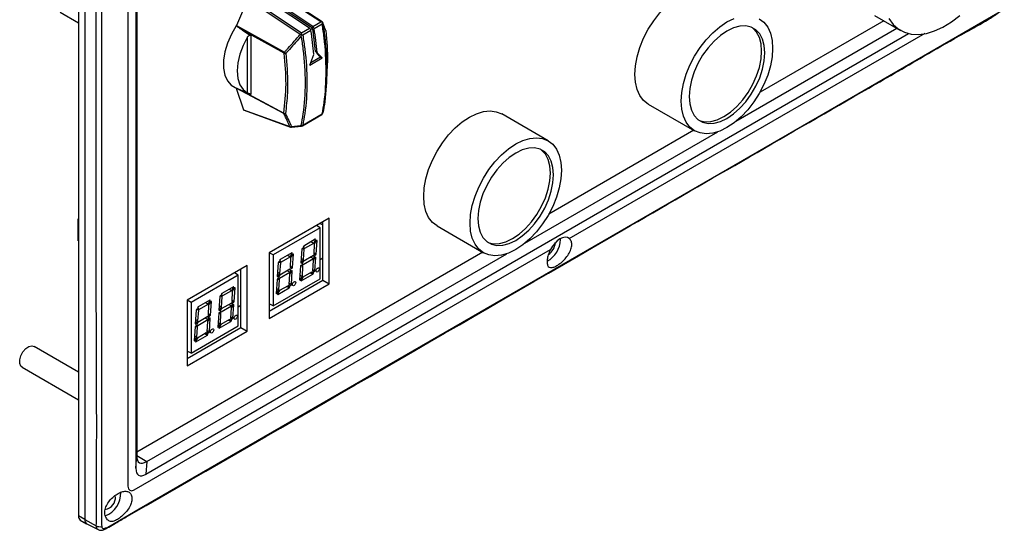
# Model space of a CAD drawing. Header units: millimetres. Extents: x 7146 to 9164, y -1568 to -663.
# Tile 155 of 187: x 8603 to 8824, y -1398 to -1284. Entities that reach past the tile are written whole.
import ezdxf

# ---------------------------------------------------------------- set-up
doc = ezdxf.new("R2010")
doc.units = ezdxf.units.MM
doc.header["$LTSCALE"] = 3

msp = doc.modelspace()

# ---------------------------------------------------------------- linework, layer by layer
at = {"linetype": 'Continuous', "lineweight": 30}
for p, q in [((8616.43, -1169.72), (8616.43, -1395.08)), ((8617.84, -1170.53), (8617.84, -1395.9)), ((8627.53, -1176.13), (8627.53, -1388.43)), ((8629.3, -1178.14), (8629.3, -1384.38)), ((8629.5, -1178.26), (8629.5, -1381.57)), ((8655.84, -1275.72), (8651.84, -1285.14)), ((8668.25, -1285.76), (8660.07, -1280.33)), ((8668.93, -1285.74), (8660.75, -1280.32)), ((8668.96, -1285.35), (8660.78, -1279.93)), ((8670.78, -1284.3), (8662.54, -1278.91)), ((8671.12, -1284.33), (8662.79, -1278.88)), ((8616.43, -1284.61), (8612.29, -1282.22)), ((8666.14, -1287.16), (8658, -1281.7)), ((8658.31, -1281.35), (8666.43, -1286.8)), ((8795.01, -1282.87), (8800.81, -1286.22)), ((8651.84, -1285.14), (8662.64, -1291.08)), ((8668.96, -1285.35), (8670.78, -1284.3)), ((8671.11, -1284.8), (8669.28, -1285.86)), ((8671.16, -1284.38), (8671.11, -1284.34)), ((8671.17, -1284.43), (8671.16, -1284.4)), ((8671.17, -1284.43), (8671.17, -1284.43)), ((8797.05, -1284.05), (8769.3, -1300.07)), ((8631.57, -1385.69), (8802.62, -1286.94)), ((8662.58, -1291.33), (8653.24, -1286.2)), ((8655.06, -1287.35), (8655.06, -1300.59)), ((8666.43, -1286.8), (8668.25, -1285.76)), ((8668.57, -1286.26), (8666.74, -1287.32)), ((8668.48, -1286), (8668.93, -1285.74)), ((8726.52, -1332.92), (8806.36, -1286.82)), ((8763.91, -1306.61), (8800.02, -1285.76)), ((8654.37, -1300.27), (8654.37, -1287.68)), ((8669.94, -1291.18), (8669.59, -1290.98)), ((8668.35, -1293.99), (8671.08, -1292.41)), ((8670.73, -1292.21), (8668.55, -1293.47)), ((8670.73, -1292.21), (8671.08, -1292.41)), ((8672.03, -1298.4), (8672.17, -1295.89)), ((8651.58, -1299.05), (8654.66, -1300.41)), ((8662.52, -1304.88), (8651.8, -1299.18)), ((8651.8, -1299.18), (8653.47, -1304.01)), ((8652.6, -1299.5), (8662.5, -1304.76)), ((8744.24, -1302.73), (8754.63, -1308.73)), ((8653.47, -1304.01), (8663.85, -1307.78)), ((8653.58, -1304.14), (8664, -1307.92)), ((8666.64, -1307.61), (8671.01, -1305.09)), ((8666.73, -1307.46), (8671.1, -1304.94)), ((8671.25, -1304.75), (8671.25, -1304.73)), ((8721.75, -1310.96), (8711.36, -1304.96)), ((8664.23, -1307.95), (8666.45, -1307.68)), ((8716.53, -1333.96), (8759.85, -1308.95)), ((8754.46, -1308.63), (8721.92, -1327.42)), ((8616.36, -1328.5), (8616.43, -1328.46)), ((8616.36, -1328.5), (8616.43, -1328.54)), ((8616.36, -1333.4), (8616.36, -1328.5)), ((8672.64, -1328.34), (8659.21, -1336.09)), ((8670.65, -1329.49), (8671.23, -1329.82)), ((8671.23, -1342.22), (8671.23, -1329.15)), ((8672.64, -1343.03), (8672.64, -1328.34)), ((8670.66, -1330.46), (8660.06, -1336.58)), ((8670.66, -1330.46), (8669.81, -1329.97)), ((8670.66, -1341.89), (8670.66, -1330.46)), ((8696.86, -1330.08), (8707.25, -1336.08)), ((8616.36, -1333.4), (8616.43, -1333.44)), ((8669.54, -1333.07), (8666.94, -1334.58)), ((8667.2, -1335.07), (8669.19, -1333.92)), ((8668.63, -1333.6), (8669.19, -1333.92)), ((8669.19, -1333.92), (8669.67, -1333.13)), ((8669.76, -1333.32), (8669.27, -1334.09)), ((8669.67, -1333.13), (8669.54, -1333.07)), ((8669.72, -1336.38), (8669.95, -1333.33)), ((8669.95, -1333.33), (8669.76, -1333.32)), ((8724.55, -1333.08), (8724.54, -1332.92)), ((8628.94, -1389.24), (8722.29, -1335.36)), ((8707.09, -1335.98), (8629.5, -1380.77)), ((8659.21, -1336.09), (8659.21, -1350.79)), ((8660.06, -1336.58), (8659.21, -1336.09)), ((8664.27, -1336.12), (8661.67, -1337.62)), ((8663.92, -1336.97), (8664.4, -1336.17)), ((8664.4, -1336.17), (8664.27, -1336.12)), ((8666.51, -1335.28), (8666.29, -1338.36)), ((8666.65, -1335.06), (8666.51, -1335.28)), ((8666.64, -1335.07), (8667.06, -1335.31)), ((8667.06, -1335.31), (8666.65, -1335.06)), ((8666.94, -1334.58), (8666.81, -1334.8)), ((8666.81, -1334.8), (8667.2, -1335.07)), ((8666.89, -1337.67), (8667.06, -1335.31)), ((8669.27, -1334.09), (8669.19, -1336.38)), ((8669.2, -1336.08), (8669.72, -1336.38)), ((8631.77, -1382.89), (8712.48, -1336.3)), ((8660.06, -1336.58), (8660.06, -1348.01)), ((8661.24, -1338.32), (8661.02, -1341.41)), ((8661.38, -1338.1), (8661.24, -1338.32)), ((8661.37, -1338.11), (8661.79, -1338.36)), ((8661.79, -1338.36), (8661.38, -1338.1)), ((8661.67, -1337.62), (8661.53, -1337.84)), ((8661.53, -1337.84), (8661.93, -1338.12)), ((8661.62, -1340.72), (8661.79, -1338.36)), ((8661.93, -1338.12), (8663.92, -1336.97)), ((8663.35, -1336.65), (8663.92, -1336.97)), ((8664, -1337.14), (8663.92, -1339.42)), ((8664.49, -1336.36), (8664, -1337.14)), ((8664.45, -1339.42), (8664.67, -1336.38)), ((8664.67, -1336.38), (8664.49, -1336.36)), ((8666.29, -1338.35), (8666.44, -1338.44)), ((8666.29, -1338.36), (8666.44, -1338.44)), ((8666.36, -1337.37), (8666.89, -1337.67)), ((8666.44, -1338.44), (8666.89, -1337.67)), ((8666.83, -1338.07), (8666.58, -1338.55)), ((8666.82, -1338.72), (8669.12, -1337.39)), ((8669.12, -1336.73), (8666.83, -1338.07)), ((8668.56, -1337.06), (8669.12, -1337.39)), ((8669.06, -1337.82), (8668.9, -1340.15)), ((8669.06, -1336.77), (8669.37, -1336.95)), ((8669.55, -1337.02), (8669.06, -1337.82)), ((8669.37, -1336.95), (8669.12, -1336.73)), ((8669.12, -1337.39), (8669.37, -1336.95)), ((8669.19, -1336.37), (8669.58, -1336.59)), ((8669.19, -1336.38), (8669.58, -1336.59)), ((8669.45, -1340.14), (8669.63, -1337.11)), ((8669.53, -1337.05), (8669.63, -1337.11)), ((8669.63, -1337.11), (8669.55, -1337.02)), ((8669.58, -1336.59), (8669.72, -1336.38)), ((8671.23, -1337.32), (8670.66, -1337.65)), ((8654.26, -1338.95), (8640.82, -1346.7)), ((8652.28, -1341.07), (8651.43, -1340.58)), ((8652.84, -1352.83), (8652.84, -1339.77)), ((8654.26, -1353.65), (8654.26, -1338.95)), ((8661.09, -1340.41), (8661.62, -1340.72)), ((8661.55, -1341.76), (8663.85, -1340.43)), ((8663.85, -1339.78), (8661.56, -1341.11)), ((8663.28, -1340.11), (8663.85, -1340.43)), ((8664.28, -1340.07), (8663.78, -1340.86)), ((8663.79, -1339.81), (8664.09, -1339.99)), ((8664.09, -1339.99), (8663.85, -1339.78)), ((8663.85, -1340.43), (8664.09, -1339.99)), ((8663.92, -1339.41), (8664.31, -1339.64)), ((8663.92, -1339.42), (8664.31, -1339.64)), ((8663.93, -1339.12), (8664.45, -1339.42)), ((8664.18, -1343.18), (8664.36, -1340.15)), ((8664.26, -1340.1), (8664.36, -1340.15)), ((8664.36, -1340.15), (8664.28, -1340.07)), ((8664.31, -1339.64), (8664.45, -1339.42)), ((8666.25, -1339.02), (8666.03, -1342.14)), ((8666.38, -1338.83), (8666.25, -1339.02)), ((8666.37, -1338.85), (8666.77, -1339.08)), ((8666.77, -1339.08), (8666.38, -1338.83)), ((8666.58, -1338.55), (8666.82, -1338.72)), ((8666.64, -1341.38), (8666.77, -1339.08)), ((8668.7, -1340.42), (8666.76, -1341.54)), ((8668.42, -1340.58), (8668.99, -1340.9)), ((8668.69, -1340.42), (8669.13, -1340.67)), ((8669.13, -1340.67), (8668.7, -1340.42)), ((8668.9, -1340.13), (8669.32, -1340.37)), ((8668.9, -1340.15), (8669.32, -1340.37)), ((8668.92, -1339.83), (8669.45, -1340.14)), ((8669.32, -1340.37), (8669.45, -1340.14)), ((8652.28, -1341.07), (8641.67, -1347.2)), ((8652.28, -1352.5), (8652.28, -1341.07)), ((8659.21, -1349.16), (8671.23, -1342.22)), ((8660.06, -1348.01), (8670.66, -1341.89)), ((8660.98, -1342.07), (8660.76, -1345.18)), ((8661.11, -1341.88), (8660.98, -1342.07)), ((8661.02, -1341.4), (8661.16, -1341.48)), ((8661.02, -1341.41), (8661.16, -1341.48)), ((8661.1, -1341.89), (8661.5, -1342.12)), ((8661.5, -1342.12), (8661.11, -1341.88)), ((8661.16, -1341.48), (8661.62, -1340.72)), ((8661.56, -1341.11), (8661.31, -1341.6)), ((8661.31, -1341.6), (8661.55, -1341.76)), ((8661.36, -1344.42), (8661.5, -1342.12)), ((8663.78, -1340.86), (8663.63, -1343.19)), ((8666.03, -1342.14), (8666.14, -1342.21)), ((8666.11, -1341.07), (8666.64, -1341.38)), ((8666.14, -1342.21), (8666.64, -1341.38)), ((8666.76, -1341.54), (8666.29, -1342.3)), ((8666.29, -1342.3), (8666.38, -1342.41)), ((8666.38, -1342.41), (8668.99, -1340.9)), ((8668.99, -1340.9), (8669.13, -1340.67)), ((8671.23, -1342.22), (8672.64, -1343.03)), ((8651.16, -1343.69), (8648.56, -1345.19)), ((8648.82, -1345.69), (8650.81, -1344.54)), ((8650.24, -1344.21), (8650.81, -1344.54)), ((8650.81, -1344.54), (8651.29, -1343.74)), ((8650.89, -1344.71), (8650.81, -1346.99)), ((8651.38, -1343.93), (8650.89, -1344.71)), ((8651.29, -1343.74), (8651.16, -1343.69)), ((8651.34, -1346.99), (8651.56, -1343.94)), ((8651.56, -1343.94), (8651.38, -1343.93)), ((8659.21, -1350.79), (8672.64, -1343.03)), ((8660.83, -1344.11), (8661.36, -1344.42)), ((8660.86, -1345.26), (8661.36, -1344.42)), ((8661.48, -1344.58), (8661.02, -1345.35)), ((8661.11, -1345.45), (8663.72, -1343.95)), ((8663.43, -1343.46), (8661.48, -1344.58)), ((8663.15, -1343.62), (8663.72, -1343.95)), ((8663.42, -1343.47), (8663.85, -1343.71)), ((8663.85, -1343.71), (8663.43, -1343.46)), ((8663.63, -1343.18), (8664.04, -1343.42)), ((8663.63, -1343.19), (8664.04, -1343.42)), ((8663.65, -1342.88), (8664.18, -1343.18)), ((8663.72, -1343.95), (8663.85, -1343.71)), ((8664.04, -1343.42), (8664.18, -1343.18)), ((8640.82, -1346.7), (8640.82, -1361.4)), ((8641.67, -1347.2), (8640.82, -1346.71)), ((8641.67, -1347.2), (8641.67, -1358.63)), ((8645.88, -1346.73), (8643.28, -1348.23)), ((8645.53, -1347.58), (8646.01, -1346.79)), ((8646.1, -1346.98), (8645.61, -1347.75)), ((8646.01, -1346.79), (8645.88, -1346.73)), ((8646.06, -1350.04), (8646.29, -1346.99)), ((8646.29, -1346.99), (8646.1, -1346.98)), ((8648.12, -1345.89), (8647.91, -1348.98)), ((8648.26, -1345.67), (8648.12, -1345.89)), ((8648.68, -1345.93), (8648.26, -1345.67)), ((8648.26, -1345.68), (8648.68, -1345.93)), ((8648.56, -1345.19), (8648.42, -1345.41)), ((8648.42, -1345.41), (8648.82, -1345.69)), ((8648.51, -1348.29), (8648.68, -1345.93)), ((8650.81, -1346.98), (8651.2, -1347.2)), ((8650.81, -1346.99), (8651.2, -1347.2)), ((8650.82, -1346.69), (8651.34, -1346.99)), ((8651.2, -1347.2), (8651.34, -1346.99)), ((8660.76, -1345.18), (8660.86, -1345.26)), ((8661.02, -1345.35), (8661.11, -1345.45)), ((8642.85, -1348.94), (8642.63, -1352.02)), ((8642.99, -1348.71), (8642.85, -1348.94)), ((8642.98, -1348.73), (8643.41, -1348.97)), ((8643.41, -1348.97), (8642.99, -1348.71)), ((8643.28, -1348.23), (8643.15, -1348.46)), ((8643.15, -1348.46), (8643.54, -1348.73)), ((8643.23, -1351.33), (8643.41, -1348.97)), ((8643.54, -1348.73), (8645.53, -1347.58)), ((8644.97, -1347.26), (8645.53, -1347.58)), ((8645.61, -1347.75), (8645.53, -1350.04)), ((8647.91, -1348.97), (8648.05, -1349.05)), ((8647.91, -1348.98), (8648.05, -1349.05)), ((8647.98, -1347.98), (8648.51, -1348.29)), ((8648.05, -1349.05), (8648.51, -1348.29)), ((8648.45, -1348.68), (8648.2, -1349.17)), ((8648.2, -1349.17), (8648.44, -1349.33)), ((8648.44, -1349.33), (8650.74, -1348)), ((8650.74, -1347.35), (8648.45, -1348.68)), ((8650.17, -1347.67), (8650.74, -1348)), ((8650.67, -1348.43), (8650.52, -1350.76)), ((8650.67, -1347.38), (8650.98, -1347.56)), ((8651.17, -1347.64), (8650.67, -1348.43)), ((8650.98, -1347.56), (8650.74, -1347.35)), ((8650.74, -1348), (8650.98, -1347.56)), ((8651.07, -1350.75), (8651.24, -1347.72)), ((8651.15, -1347.67), (8651.24, -1347.72)), ((8651.24, -1347.72), (8651.17, -1347.64)), ((8652.84, -1347.93), (8652.28, -1348.26)), ((8660.06, -1348.01), (8659.21, -1347.52)), ((8642.7, -1351.03), (8643.23, -1351.33)), ((8642.78, -1352.09), (8643.23, -1351.33)), ((8643.16, -1352.37), (8645.46, -1351.04)), ((8645.46, -1350.39), (8643.17, -1351.73)), ((8644.9, -1350.72), (8645.46, -1351.04)), ((8645.4, -1351.47), (8645.24, -1353.8)), ((8645.4, -1350.43), (8645.71, -1350.6)), ((8645.89, -1350.68), (8645.4, -1351.47)), ((8645.71, -1350.6), (8645.46, -1350.39)), ((8645.46, -1351.04), (8645.71, -1350.6)), ((8645.53, -1350.02), (8645.92, -1350.25)), ((8645.53, -1350.04), (8645.92, -1350.25)), ((8645.54, -1349.74), (8646.06, -1350.04)), ((8645.79, -1353.8), (8645.97, -1350.77)), ((8645.87, -1350.71), (8645.97, -1350.77)), ((8645.97, -1350.77), (8645.89, -1350.68)), ((8645.92, -1350.25), (8646.06, -1350.04)), ((8647.87, -1349.64), (8647.65, -1352.75)), ((8648, -1349.45), (8647.87, -1349.64)), ((8647.99, -1349.46), (8648.39, -1349.69)), ((8648.39, -1349.69), (8648, -1349.45)), ((8648, -1353.02), (8650.61, -1351.52)), ((8648.25, -1351.99), (8648.39, -1349.69)), ((8650.32, -1351.03), (8648.37, -1352.15)), ((8650.04, -1351.19), (8650.61, -1351.52)), ((8650.31, -1351.03), (8650.74, -1351.28)), ((8650.74, -1351.28), (8650.32, -1351.03)), ((8650.52, -1350.75), (8650.93, -1350.99)), ((8650.52, -1350.76), (8650.93, -1350.99)), ((8650.54, -1350.45), (8651.07, -1350.75)), ((8650.61, -1351.52), (8650.74, -1351.28)), ((8650.93, -1350.99), (8651.07, -1350.75)), ((8640.82, -1359.77), (8652.84, -1352.83)), ((8640.82, -1361.4), (8654.26, -1353.65)), ((8641.67, -1358.63), (8652.28, -1352.5)), ((8642.59, -1352.68), (8642.37, -1355.79)), ((8642.72, -1352.49), (8642.59, -1352.68)), ((8642.63, -1352.01), (8642.78, -1352.09)), ((8642.63, -1352.02), (8642.78, -1352.09)), ((8642.71, -1352.5), (8643.11, -1352.73)), ((8643.11, -1352.73), (8642.72, -1352.49)), ((8643.17, -1351.73), (8642.92, -1352.21)), ((8642.92, -1352.21), (8643.16, -1352.37)), ((8642.98, -1355.03), (8643.11, -1352.73)), ((8645.24, -1353.79), (8645.66, -1354.03)), ((8645.24, -1353.8), (8645.66, -1354.03)), ((8645.26, -1353.49), (8645.79, -1353.8)), ((8645.66, -1354.03), (8645.79, -1353.8)), ((8647.65, -1352.75), (8647.75, -1352.83)), ((8647.72, -1351.68), (8648.25, -1351.99)), ((8647.75, -1352.83), (8648.25, -1351.99)), ((8648.37, -1352.15), (8647.91, -1352.92)), ((8647.91, -1352.92), (8648, -1353.02)), ((8652.84, -1352.83), (8654.26, -1353.65)), ((8642.37, -1355.79), (8642.48, -1355.87)), ((8642.45, -1354.73), (8642.98, -1355.03)), ((8642.48, -1355.87), (8642.98, -1355.03)), ((8643.1, -1355.2), (8642.63, -1355.96)), ((8642.63, -1355.96), (8642.72, -1356.07)), ((8642.72, -1356.07), (8645.33, -1354.56)), ((8645.05, -1354.07), (8643.1, -1355.2)), ((8644.76, -1354.23), (8645.33, -1354.56)), ((8645.04, -1354.08), (8645.47, -1354.33)), ((8645.47, -1354.33), (8645.05, -1354.07)), ((8645.33, -1354.56), (8645.47, -1354.33)), ((8616.43, -1362.82), (8606.46, -1357.07)), ((8641.67, -1358.63), (8640.82, -1358.14)), ((8603.76, -1361.74), (8616.43, -1369.05)), ((8629.3, -1384.38), (8629.5, -1381.57)), ((8629.5, -1381.57), (8631.77, -1382.89)), ((8631.77, -1382.89), (8631.57, -1385.69)), ((8617.84, -1395.9), (8616.43, -1395.08)), ((8616.84, -1396), (8618.26, -1396.82)), ((8617.84, -1395.9), (8620.42, -1397.29)), ((8618.28, -1396.83), (8620.81, -1398.15))]:
    msp.add_line(p, q, dxfattribs=at)
at = {"linetype": 'Continuous', "lineweight": 30, "flags": 128}
for points in [[(8621.58, -1172.7), (8621.58, -1172.7), (8621.58, -1174.33), (8621.58, -1180.86), (8621.58, -1206.99), (8621.58, -1311.51), (8621.58, -1350.05), (8621.58, -1387.89), (8621.58, -1396.75), (8621.58, -1396.75)], [(8744.24, -1302.73), (8744.24, -1302.73), (8743.19, -1301.92), (8742.35, -1300.82), (8741.73, -1299.46), (8741.36, -1297.87), (8741.23, -1296.09), (8741.36, -1294.16), (8741.73, -1292.14), (8742.35, -1290.07), (8743.19, -1288), (8744.24, -1285.98), (8745.46, -1284.07), (8746.83, -1282.31), (8748.32, -1280.74), (8749.88, -1279.4), (8751.49, -1278.33), (8753.09, -1277.55), (8754.65, -1277.08), (8756.14, -1276.93), (8757.51, -1277.11), (8758.74, -1277.61)], [(8623, -1397.57), (8623, -1397.57), (8624.41, -1396.75), (8630.07, -1393.48), (8652.7, -1380.42), (8743.21, -1328.18), (8783.64, -1304.83), (8816.42, -1285.9), (8824.1, -1281.47), (8824.1, -1281.47)], [(8798.19, -1283.55), (8799.15, -1284.87), (8800.32, -1285.91), (8801.68, -1286.64), (8803.2, -1287.06), (8804.86, -1287.15), (8806.62, -1286.92), (8808.46, -1286.36), (8810.34, -1285.5), (8812.23, -1284.33), (8814.09, -1282.89)], [(8651.81, -1285.24), (8650.73, -1287.11), (8649.88, -1289.06), (8649.29, -1291.02), (8648.99, -1292.92), (8648.99, -1294.68), (8649.29, -1296.24), (8649.87, -1297.53), (8650.71, -1298.51), (8651.58, -1299.05)], [(8772.13, -1290.25), (8772.01, -1292.18), (8771.63, -1294.2), (8771.02, -1296.27), (8770.18, -1298.34), (8769.13, -1300.36), (8767.91, -1302.27), (8766.54, -1304.03), (8765.05, -1305.6), (8763.48, -1306.94), (8761.88, -1308.01), (8760.28, -1308.79), (8758.71, -1309.26), (8757.23, -1309.41), (8755.85, -1309.23), (8754.63, -1308.73), (8753.59, -1307.92), (8752.74, -1306.82), (8752.13, -1305.46), (8751.75, -1303.87), (8751.63, -1302.09), (8751.75, -1300.16), (8752.13, -1298.14), (8752.74, -1296.07), (8753.59, -1294), (8754.63, -1291.98), (8755.85, -1290.07), (8757.23, -1288.31), (8758.71, -1286.74), (8760.28, -1285.4), (8761.88, -1284.33), (8763.48, -1283.55)], [(8753.4, -1301.07), (8753.52, -1302.7), (8753.91, -1304.12), (8754.53, -1305.31), (8755.38, -1306.22), (8756.43, -1306.83), (8757.64, -1307.11), (8758.98, -1307.05), (8760.41, -1306.67), (8761.88, -1305.97), (8763.35, -1304.97), (8764.78, -1303.7), (8766.12, -1302.21), (8767.33, -1300.53), (8768.38, -1298.72), (8769.23, -1296.83), (8769.85, -1294.92), (8770.24, -1293.05), (8770.37, -1291.27), (8770.24, -1289.64), (8769.85, -1288.22), (8769.23, -1287.03), (8768.38, -1286.12), (8767.33, -1285.52), (8766.12, -1285.24), (8764.78, -1285.29), (8763.35, -1285.67), (8761.88, -1286.37), (8760.41, -1287.37), (8758.98, -1288.64), (8757.64, -1290.13), (8756.43, -1291.81), (8755.38, -1293.62), (8754.53, -1295.51), (8753.91, -1297.42), (8753.52, -1299.29), (8753.4, -1301.07)], [(8769.13, -1283.61), (8770.18, -1284.42), (8771.02, -1285.52), (8771.63, -1286.88), (8772.01, -1288.47), (8772.13, -1290.25)], [(8653.24, -1286.2), (8654.71, -1287.13), (8655.06, -1287.35)], [(8755.54, -1306.34), (8755.72, -1306.42), (8756.93, -1306.7), (8758.27, -1306.65), (8759.7, -1306.26), (8761.17, -1305.56), (8762.65, -1304.56), (8764.08, -1303.29), (8765.42, -1301.8), (8766.63, -1300.12), (8767.67, -1298.31), (8768.52, -1296.42), (8769.15, -1294.51), (8769.53, -1292.64), (8769.66, -1290.86), (8769.53, -1289.24), (8769.15, -1287.81), (8768.52, -1286.62), (8767.67, -1285.71), (8767.52, -1285.59)], [(8654.37, -1287.68), (8653.38, -1289.58), (8652.64, -1291.55), (8652.19, -1293.49), (8652.03, -1295.32), (8652.19, -1296.98), (8652.64, -1298.4), (8653.38, -1299.51), (8654.37, -1300.27)], [(8696.86, -1330.08), (8696.86, -1330.08), (8695.81, -1329.27), (8694.97, -1328.17), (8694.36, -1326.81), (8693.98, -1325.22), (8693.86, -1323.44), (8693.98, -1321.51), (8694.36, -1319.49), (8694.97, -1317.42), (8695.81, -1315.35), (8696.86, -1313.33), (8698.08, -1311.42), (8699.45, -1309.66), (8700.94, -1308.09), (8702.51, -1306.75), (8704.11, -1305.68), (8705.71, -1304.9), (8707.28, -1304.43), (8708.76, -1304.28), (8710.14, -1304.46), (8711.36, -1304.96)], [(8724.76, -1317.6), (8724.63, -1319.53), (8724.26, -1321.55), (8723.64, -1323.62), (8722.8, -1325.69), (8721.75, -1327.71), (8720.53, -1329.62), (8719.16, -1331.38), (8717.67, -1332.95), (8716.11, -1334.29), (8714.5, -1335.36), (8712.9, -1336.14), (8711.34, -1336.61), (8709.85, -1336.76), (8708.48, -1336.58), (8707.25, -1336.08), (8706.21, -1335.27), (8705.37, -1334.17), (8704.75, -1332.81), (8704.38, -1331.22), (8704.25, -1329.44), (8704.38, -1327.51), (8704.75, -1325.49), (8705.37, -1323.42), (8706.21, -1321.35), (8707.25, -1319.33), (8708.48, -1317.42), (8709.85, -1315.66), (8711.34, -1314.09), (8712.9, -1312.75), (8714.5, -1311.68), (8716.11, -1310.9), (8717.67, -1310.43), (8719.16, -1310.28), (8720.53, -1310.46), (8721.75, -1310.96), (8722.8, -1311.77), (8723.64, -1312.87), (8724.26, -1314.23), (8724.63, -1315.82), (8724.76, -1317.6)], [(8706.02, -1328.42), (8706.15, -1330.05), (8706.53, -1331.47), (8707.16, -1332.66), (8708, -1333.57), (8709.05, -1334.17), (8710.26, -1334.46), (8711.6, -1334.4), (8713.03, -1334.02), (8714.5, -1333.32), (8715.98, -1332.32), (8717.41, -1331.05), (8718.75, -1329.56), (8719.96, -1327.88), (8721, -1326.07), (8721.85, -1324.18), (8722.48, -1322.27), (8722.86, -1320.4), (8722.99, -1318.62), (8722.86, -1316.99), (8722.48, -1315.57), (8721.85, -1314.38), (8721, -1313.47), (8719.96, -1312.87), (8718.75, -1312.59), (8717.41, -1312.64), (8715.98, -1313.02), (8714.5, -1313.72), (8713.03, -1314.72), (8711.6, -1315.99), (8710.26, -1317.48), (8709.05, -1319.16), (8708, -1320.97), (8707.16, -1322.86), (8706.53, -1324.77), (8706.15, -1326.64), (8706.02, -1328.42)], [(8708.16, -1333.69), (8708.34, -1333.77), (8709.55, -1334.05), (8710.9, -1333.99), (8712.32, -1333.61), (8713.8, -1332.91), (8715.27, -1331.91), (8716.7, -1330.64), (8718.04, -1329.15), (8719.25, -1327.47), (8720.3, -1325.66), (8721.15, -1323.77), (8721.77, -1321.86), (8722.15, -1319.99), (8722.28, -1318.21), (8722.15, -1316.59), (8721.77, -1315.16), (8721.15, -1313.97), (8720.3, -1313.06), (8720.14, -1312.94)], [(8726.52, -1332.92), (8726.09, -1332.68), (8725.57, -1332.62), (8725, -1332.72), (8724.4, -1332.99), (8723.81, -1333.42), (8723.24, -1333.97), (8722.72, -1334.63), (8722.29, -1335.36)], [(8603.76, -1361.74), (8603.49, -1361.5), (8603.24, -1360.89), (8603.24, -1360.08), (8603.49, -1359.18), (8603.96, -1358.31), (8604.59, -1357.58), (8605.29, -1357.11), (8605.97, -1356.94), (8606.46, -1357.07)], [(8627.53, -1388.43), (8627.64, -1388.99), (8627.94, -1389.34), (8628.4, -1389.43), (8628.94, -1389.24)]]:
    msp.add_lwpolyline(points, dxfattribs=at)
at = {"linetype": 'Continuous', "lineweight": 30}
for centre, radius, start, end in [((8668.5, -1285.99), 0.795, 9.9211, 54.3777), ((8667.79, -1286.4), 0.795, 9.9211, 54.3777), ((8598.67, -1297.65), 70.82, 4.9091, 9.2536), ((8599.57, -1297.04), 70.28, 4.9469, 9.253), ((8599.38, -1297.25), 70.82, 4.9091, 9.2536), ((8663.28, -1291.35), 0.699, 156.6017, 178.1893), ((8662.84, -1290.58), 0.798, 251.1615, 277.095), ((8663.68, -1290.31), 1.29, 216.3905, 234.9704), ((8662.89, -1304.18), 0.701, 235.9528, 266.978), ((8662.87, -1304.77), 0.375, 179.5035, 197.8521), ((8662.69, -1304.38), 0.531, 251.3065, 288.4019), ((8670.76, -1304.66), 0.5, 299.9973, 348.9943), ((8670.89, -1304.91), 0.21, 302.2045, 352.5402), ((8670.97, -1304.69), 0.281, 297.457, 347.2001), ((8666.47, -1306.95), 0.575, 263.2758, 297.6165), ((8666.52, -1307.43), 0.214, 302.6852, 352.0596), ((8664.04, -1307.29), 0.528, 248.4873, 285.4801), ((8664.1, -1307.66), 0.281, 205.6899, 248.8534), ((8664.17, -1307.45), 0.5, 250.0113, 277.0099), ((8664.45, -1307.8), 0.263, 180.9168, 215.7171), ((8666.67, -1307.52), 0.273, 181.0115, 215.0473), ((8666.39, -1307.18), 0.5, 277.0705, 299.9973), ((8718.81, -1332.94), 5.74, 298.5335, 358.6138), ((8719.9, -1333.58), 3.49, 303.6811, 356.0918), ((8621.87, -1390.85), 2.87, 281.3593, 3.0927), ((8620.34, -1389.95), 5.56, 292.1821, 1.4074), ((8617.39, -1395.2), 0.971, 173.1823, 235.5057), ((8618.78, -1396.02), 0.95, 172.5351, 238.0615), ((8618.81, -1396.01), 0.976, 173.5117, 237.0849), ((8621.19, -1396.04), 1.46, 238.3728, 287.3186), ((8621.97, -1397.81), 0.369, 298.8392, 353.5305)]:
    msp.add_arc(centre, radius, start, end, dxfattribs=at)
for centre, major_axis, ratio, start_param, end_param in [((8652.14, -1285.19), (0.25, 0.433), 0.57759, 1.780363, 2.00147), ((8670.75, -1284.69), (0.709, -0.02), 0.55386, 0.96024, 1.54952), ((8666.41, -1287.2), (0.02, 0.589), 0.02936, 4.852962, 5.442242), ((8623.45, -1273.71), (22.65, 69.26), 0.673999, 4.639277, 4.674395), ((8630.11, -1269.86), (51.04, -40.08), 0.163149, 0.788514, 0.823924), ((8630.11, -1269.86), (51.46, -40.41), 0.163149, 0.787951, 0.823068), ((8652.14, -1298.86), (0.25, 0.433), 0.577267, 2.53224, 2.677771), ((8653.8, -1303.68), (0.244, 0.441), 0.581189, 2.65916, 3.232623), ((8635, -1374.67), (4.9, 8.49), 0.294623, 2.66973, 3.613395), ((8634.8, -1377.47), (4.9, 8.49), 0.294623, 2.66973, 3.613395)]:
    msp.add_ellipse(centre, major_axis=major_axis, ratio=ratio, start_param=start_param, end_param=end_param, dxfattribs=at)
for centre in [(8670.08, -1339.93), (8664.78, -1342.99), (8651.69, -1350.54), (8646.39, -1353.6)]:
    msp.add_ellipse(centre, major_axis=(0.26, 0.451), ratio=0.577382, dxfattribs=at)
for points, knots in [([(8620.42, -1397.29), (8620.46, -1396.52), (8620.53, -1394.97), (8620.42, -1391.74), (8620.55, -1379.7), (8620.31, -1329.29), (8620.4, -1266.26), (8620.54, -1208.57), (8620.4, -1188.18), (8620.53, -1180.85), (8620.7, -1176.5), (8620.51, -1173.45), (8620.42, -1171.92)], [0, 0, 0, 0, 0.010538, 0.021101, 0.042213, 0.171827, 0.690284, 0.88183, 0.940899, 0.960618, 0.980336, 1, 1, 1, 1]), ([(8622.15, -1398.13), (8622.64, -1397.88), (8623.66, -1397.37), (8625.36, -1396.34), (8627.99, -1394.79), (8666.03, -1372.98), (8720.73, -1341.27), (8778.57, -1307.84), (8803.4, -1293.57), (8811.72, -1288.7), (8816.99, -1285.81), (8820.45, -1283.84), (8822.3, -1282.59), (8823.09, -1282.05)], [0, 0, 0, 0, 0.00675, 0.014016, 0.025797, 0.046697, 0.578954, 0.845083, 0.910531, 0.948831, 0.970203, 0.987142, 1, 1, 1, 1]), ([(8653.24, -1286.2), (8653, -1286.04), (8652.51, -1285.73), (8652.04, -1285.4), (8651.81, -1285.24)], [0, 0, 0, 0, 0.499283, 1, 1, 1, 1]), ([(8671.1, -1304.94), (8671.25, -1304.09), (8671.78, -1301.09), (8672.11, -1295.46), (8671.78, -1289.45), (8671.25, -1285.81), (8671.11, -1284.8)], [0, 0, 0, 0, 0.1417165, 0.5010266, 0.8615021, 1, 1, 1, 1]), ([(8671.11, -1284.8), (8671.11, -1284.8), (8671.14, -1284.72), (8671.18, -1284.61), (8671.2, -1284.5), (8671.2, -1284.47)], [0, 0, 0, 0, 0.012635, 0.738606, 1, 1, 1, 1]), ([(8671.2, -1284.47), (8671.2, -1284.45), (8671.19, -1284.42), (8671.17, -1284.39), (8671.16, -1284.38)], [0, 0, 0, 0, 0.592717, 1, 1, 1, 1]), ([(8671.2, -1284.47), (8671.22, -1284.53), (8671.25, -1284.59), (8671.26, -1284.66), (8671.26, -1284.66)], [0, 0, 0, 0, 0.982473, 1, 1, 1, 1]), ([(8671.26, -1284.66), (8671.4, -1285.66), (8671.92, -1289.28), (8672.25, -1295.27), (8671.92, -1300.88), (8671.4, -1303.88), (8671.25, -1304.73)], [0, 0, 0, 0, 0.1374576, 0.4983684, 0.8581125, 1, 1, 1, 1]), ([(8671.91, -1286.28), (8671.88, -1286.19), (8671.78, -1285.91), (8671.59, -1285.41), (8671.39, -1284.95), (8671.28, -1284.7), (8671.26, -1284.66)], [0, 0, 0, 0, 0.173057, 0.549639, 0.926158, 1, 1, 1, 1]), ([(8654.37, -1287.68), (8654.42, -1287.61), (8654.51, -1287.48), (8654.67, -1287.36), (8654.83, -1287.3), (8654.96, -1287.3), (8655.03, -1287.33), (8655.06, -1287.35)], [0, 0, 0, 0, 0.285234, 0.518766, 0.702414, 0.857156, 1, 1, 1, 1]), ([(8662.64, -1291.08), (8662.79, -1290.91), (8663.41, -1290.24), (8664.49, -1289.06), (8665.5, -1287.91), (8666.04, -1287.27), (8666.14, -1287.16)], [0, 0, 0, 0, 0.128944, 0.522701, 0.916526, 1, 1, 1, 1]), ([(8666.41, -1287.46), (8666.32, -1287.56), (8665.79, -1288.19), (8664.79, -1289.34), (8663.71, -1290.53), (8663.09, -1291.2), (8662.94, -1291.37)], [0, 0, 0, 0, 0.07764, 0.473947, 0.870223, 1, 1, 1, 1]), ([(8666.14, -1287.16), (8666.14, -1287.16), (8666.23, -1287.14), (8666.33, -1287.13), (8666.43, -1287.11)], [0, 0, 0, 0, 0.013852, 1, 1, 1, 1]), ([(8666.4, -1307.53), (8666.56, -1306.68), (8667.12, -1303.66), (8667.47, -1298.04), (8667.12, -1292.06), (8666.57, -1288.46), (8666.41, -1287.46)], [0, 0, 0, 0, 0.140718, 0.501629, 0.861372, 1, 1, 1, 1]), ([(8666.41, -1287.46), (8666.41, -1287.46), (8666.44, -1287.37), (8666.46, -1287.28), (8666.49, -1287.19)], [0, 0, 0, 0, 0.017527, 1, 1, 1, 1]), ([(8666.43, -1287.11), (8666.44, -1287.12), (8666.46, -1287.15), (8666.48, -1287.17), (8666.49, -1287.19)], [0, 0, 0, 0, 0.401823, 1, 1, 1, 1]), ([(8666.49, -1287.19), (8666.51, -1287.2), (8666.61, -1287.25), (8666.69, -1287.29), (8666.74, -1287.32), (8666.74, -1287.32)], [0, 0, 0, 0, 0.261394, 0.987365, 1, 1, 1, 1]), ([(8666.74, -1287.32), (8666.9, -1288.33), (8667.46, -1291.95), (8667.81, -1297.96), (8667.46, -1303.59), (8666.89, -1306.62), (8666.73, -1307.46)], [0, 0, 0, 0, 0.139666, 0.498976, 0.859452, 1, 1, 1, 1]), ([(8671.91, -1286.28), (8672.12, -1288.64), (8672.42, -1291.97), (8672.15, -1294.95), (8672.08, -1295.82)], [0, 0, 0, 0, 0.706268, 1, 1, 1, 1]), ([(8662.5, -1304.76), (8662.73, -1302.64), (8663.19, -1298.4), (8662.79, -1293.68), (8662.58, -1291.33)], [0, 0, 0, 0, 0.502097, 1, 1, 1, 1]), ([(8662.94, -1291.37), (8663.14, -1293.72), (8663.39, -1296.74), (8663.28, -1301.22), (8663.03, -1303.34), (8662.85, -1304.88)], [0, 0, 0, 0, 0.497772, 0.63685, 1, 1, 1, 1]), ([(8655.06, -1300.59), (8655.03, -1300.57), (8654.96, -1300.54), (8654.83, -1300.48), (8654.69, -1300.42), (8654.51, -1300.35), (8654.42, -1300.3), (8654.37, -1300.27)], [0, 0, 0, 0, 0.150876, 0.301489, 0.458144, 0.693436, 1, 1, 1, 1]), ([(8663.85, -1307.78), (8663.65, -1307.34), (8663.23, -1306.38), (8662.77, -1305.4), (8662.52, -1304.88)], [0, 0, 0, 0, 0.4652, 1, 1, 1, 1]), ([(8662.85, -1304.88), (8663.1, -1305.41), (8663.57, -1306.39), (8663.99, -1307.35), (8664.18, -1307.8)], [0, 0, 0, 0, 0.534815, 1, 1, 1, 1]), ([(8664.18, -1307.8), (8664.54, -1307.76), (8665.28, -1307.67), (8666.02, -1307.57), (8666.4, -1307.53)], [0, 0, 0, 0, 0.483661, 1, 1, 1, 1]), ([(8722.29, -1335.36), (8722.11, -1335.75), (8721.76, -1336.54), (8721.52, -1337.66), (8721.51, -1338.57), (8721.77, -1339.2), (8722.29, -1339.46), (8723.04, -1339.35), (8723.95, -1338.88), (8724.91, -1338.15), (8725.81, -1337.22), (8726.56, -1336.14), (8727.03, -1335.02), (8727.13, -1333.99), (8726.9, -1333.28), (8726.62, -1333.01), (8726.52, -1332.92)], [0, 0, 0, 0, 0.073123, 0.146253, 0.219343, 0.293648, 0.369574, 0.445312, 0.518447, 0.589379, 0.660985, 0.735271, 0.811386, 0.886829, 0.96053, 1, 1, 1, 1]), ([(8628.42, -1391.47), (8628.42, -1391.15), (8628.42, -1390.52), (8627.97, -1389.85), (8627.28, -1389.52), (8626.39, -1389.57), (8625.36, -1389.98), (8624.32, -1390.69), (8623.37, -1391.65), (8622.65, -1392.77), (8622.29, -1393.93), (8622.34, -1394.98), (8622.78, -1395.84), (8623.39, -1396.32), (8624.11, -1396.38), (8624.92, -1396.04), (8625.87, -1395.42), (8626.8, -1394.57), (8627.63, -1393.54), (8628.22, -1392.46), (8628.36, -1391.79), (8628.42, -1391.47)], [0, 0, 0, 0, 0.052725, 0.10546, 0.158266, 0.211605, 0.264233, 0.317274, 0.371496, 0.426567, 0.480707, 0.532782, 0.583958, 0.636967, 0.689164, 0.740842, 0.79253, 0.843831, 0.896651, 0.951301, 1, 1, 1, 1]), ([(8620.82, -1398.13), (8620.75, -1398.09), (8620.57, -1397.99), (8620.43, -1397.68), (8620.43, -1397.4), (8620.42, -1397.29)], [0, 0, 0, 0, 0.297074, 0.707003, 1, 1, 1, 1]), ([(8621.58, -1396.75), (8621.58, -1396.75), (8621.62, -1396.97), (8621.63, -1397.2), (8621.63, -1397.44)], [0, 0, 0, 0, 0.000066, 1, 1, 1, 1]), ([(8621.63, -1397.44), (8621.63, -1397.5), (8621.64, -1397.63), (8621.72, -1397.79), (8621.88, -1397.9), (8622.09, -1397.93), (8622.26, -1397.88), (8622.34, -1397.85)], [0, 0, 0, 0, 0.149117, 0.361709, 0.576571, 0.790488, 1, 1, 1, 1]), ([(8622.34, -1397.85), (8622.56, -1397.77), (8622.78, -1397.69), (8623, -1397.57), (8623, -1397.57)], [0, 0, 0, 0, 0.999935, 1, 1, 1, 1]), ([(8620.82, -1398.13), (8620.92, -1398.18), (8621.16, -1398.31), (8621.6, -1398.31), (8621.94, -1398.24), (8622.12, -1398.14), (8622.15, -1398.12)], [0, 0, 0, 0, 0.243783, 0.5728901, 0.9236355, 1, 1, 1, 1])]:
    msp.add_open_spline(points, degree=3, knots=knots, dxfattribs=at)

doc.saveas('drawing.dxf')
